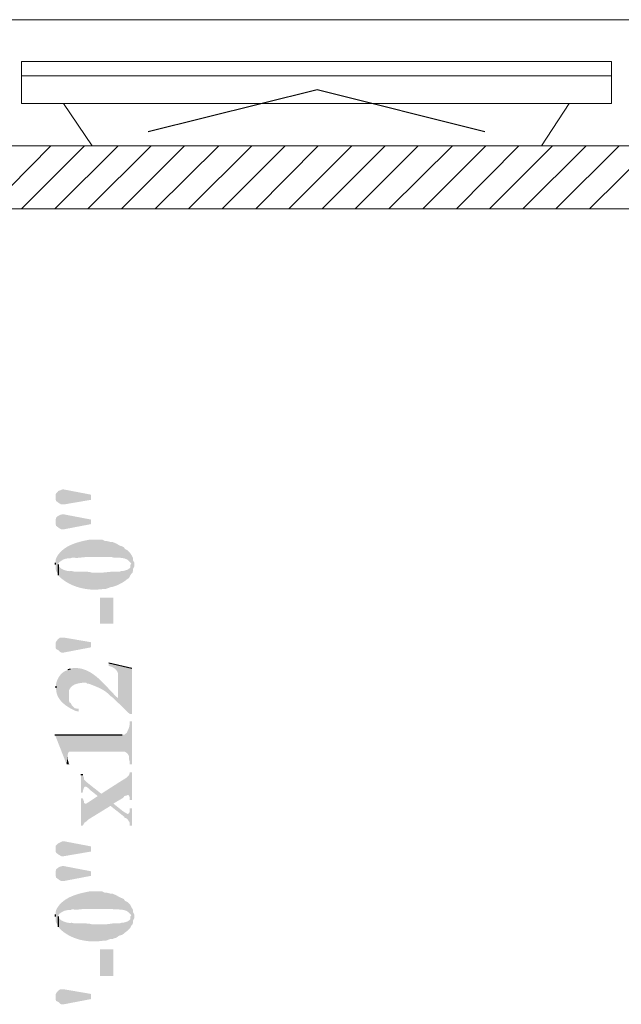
# Model space of a CAD drawing. Header units: millimetres. Extents: x 5 to 204, y 5 to 291.
# Tile 24 of 52: x 149 to 166, y 92 to 120. Entities that reach past the tile are written whole.
import ezdxf

# ---------------------------------------------------------------- set-up
doc = ezdxf.new("R2010")
doc.units = ezdxf.units.MM
doc.header["$MEASUREMENT"] = 0
doc.layers.get('0').update_dxf_attribs({"linetype": 'CONTINUOUS'})

msp = doc.modelspace()

# ---------------------------------------------------------------- hatches: boundary and pattern name
at = {"true_color": 0x000006}
for points in [[(150.29, 106.592), (150.29, 106.525), (150.307, 106.476), (150.373, 106.426), (150.456, 106.376), (150.522, 106.376), (151.3, 106.509), (151.3, 106.658), (150.522, 106.807), (150.489, 106.807), (150.357, 106.757), (150.357, 106.74), (150.307, 106.691), (150.29, 106.658)], [(150.29, 105.897), (150.29, 105.83), (150.307, 105.764), (150.373, 105.715), (150.423, 105.682), (150.456, 105.665), (150.522, 105.665), (151.3, 105.814), (151.3, 105.946), (150.522, 106.095), (150.489, 106.095), (150.423, 106.079), (150.357, 106.046), (150.307, 105.996), (150.29, 105.93)], [(150.29, 104.656), (150.29, 104.54), (150.307, 104.474), (150.34, 104.424), (150.373, 104.358), (150.373, 104.705), (150.39, 104.722), (150.39, 104.722), (150.404, 104.732), (150.417, 104.741), (150.43, 104.751), (150.443, 104.759), (150.455, 104.767), (150.467, 104.775), (150.479, 104.782), (150.49, 104.789), (150.502, 104.795), (150.513, 104.801), (150.525, 104.806), (150.537, 104.811), (150.549, 104.815), (150.561, 104.819), (150.574, 104.823), (150.587, 104.826), (150.601, 104.829), (150.615, 104.831), (150.631, 104.833), (150.647, 104.835), (150.664, 104.836), (150.682, 104.837), (150.701, 104.837), (150.721, 104.838), (150.721, 104.838), (150.754, 104.854), (150.803, 104.854), (150.803, 104.854), (150.823, 104.852), (150.842, 104.851), (150.86, 104.85), (150.877, 104.85), (150.894, 104.85), (150.909, 104.85), (150.924, 104.85), (150.938, 104.851), (150.952, 104.852), (150.965, 104.853), (150.979, 104.855), (150.992, 104.856), (151.005, 104.858), (151.017, 104.859), (151.03, 104.861), (151.044, 104.863), (151.057, 104.864), (151.071, 104.866), (151.085, 104.867), (151.1, 104.868), (151.116, 104.869), (151.132, 104.87), (151.149, 104.871), (151.167, 104.871), (151.167, 104.871), (151.482, 104.871), (151.482, 104.871), (151.498, 104.871), (151.515, 104.871), (151.532, 104.871), (151.549, 104.871), (151.566, 104.871), (151.584, 104.871), (151.601, 104.871), (151.618, 104.871), (151.636, 104.871), (151.653, 104.871), (151.671, 104.871), (151.689, 104.871), (151.706, 104.871), (151.724, 104.871), (151.741, 104.871), (151.759, 104.871), (151.776, 104.871), (151.794, 104.871), (151.811, 104.871), (151.828, 104.871), (151.845, 104.871), (151.862, 104.871), (151.879, 104.871), (151.895, 104.871), (151.895, 104.871), (151.962, 104.854), (152.011, 104.854), (152.011, 104.854), (152.026, 104.854), (152.041, 104.854), (152.055, 104.854), (152.07, 104.854), (152.085, 104.854), (152.1, 104.853), (152.116, 104.853), (152.131, 104.852), (152.146, 104.851), (152.161, 104.849), (152.176, 104.848), (152.191, 104.846), (152.206, 104.844), (152.221, 104.841), (152.236, 104.838), (152.25, 104.835), (152.265, 104.831), (152.279, 104.826), (152.293, 104.821), (152.307, 104.816), (152.32, 104.81), (152.333, 104.803), (152.346, 104.796), (152.359, 104.788), (152.359, 104.788), (152.425, 104.722), (152.458, 104.689), (152.458, 104.937), (152.425, 104.987), (152.342, 105.069), (152.276, 105.102), (152.243, 105.152), (152.177, 105.185), (152.16, 105.185), (152.094, 105.218), (152.044, 105.251), (151.929, 105.301), (151.879, 105.301), (151.747, 105.334), (151.697, 105.334), (151.631, 105.367), (151.25, 105.367), (151.25, 105.367), (151.204, 105.359), (151.158, 105.349), (151.112, 105.34), (151.065, 105.329), (151.019, 105.318), (150.972, 105.305), (150.926, 105.292), (150.881, 105.278), (150.835, 105.262), (150.791, 105.245), (150.747, 105.227), (150.704, 105.208), (150.662, 105.187), (150.622, 105.165), (150.582, 105.14), (150.544, 105.115), (150.508, 105.087), (150.473, 105.058), (150.44, 105.026), (150.409, 104.993), (150.38, 104.957), (150.353, 104.92), (150.329, 104.88), (150.307, 104.838), (150.307, 104.838), (150.29, 104.771), (150.29, 104.705)], [(150.373, 104.358), (150.39, 104.325), (150.439, 104.275), (150.439, 104.275), (150.481, 104.241), (150.525, 104.209), (150.569, 104.178), (150.615, 104.15), (150.662, 104.123), (150.71, 104.098), (150.759, 104.075), (150.808, 104.054), (150.859, 104.035), (150.91, 104.017), (150.962, 104.001), (151.014, 103.988), (151.067, 103.976), (151.121, 103.965), (151.175, 103.957), (151.229, 103.95), (151.283, 103.945), (151.338, 103.942), (151.392, 103.941), (151.447, 103.941), (151.501, 103.944), (151.556, 103.948), (151.61, 103.953), (151.664, 103.961), (151.664, 103.961), (151.73, 103.961), (151.862, 104.01), (151.862, 104.01), (151.881, 104.013), (151.901, 104.016), (151.921, 104.021), (151.942, 104.026), (151.963, 104.033), (151.984, 104.04), (152.005, 104.047), (152.027, 104.056), (152.049, 104.065), (152.071, 104.074), (152.093, 104.084), (152.115, 104.095), (152.136, 104.106), (152.158, 104.118), (152.179, 104.129), (152.199, 104.141), (152.22, 104.154), (152.239, 104.166), (152.258, 104.179), (152.277, 104.191), (152.294, 104.204), (152.311, 104.217), (152.327, 104.229), (152.342, 104.242), (152.342, 104.242), (152.392, 104.275), (152.425, 104.341), (152.458, 104.391), (152.491, 104.424), (152.508, 104.49), (152.508, 104.54), (152.541, 104.606), (152.541, 104.722), (152.508, 104.771), (152.508, 104.838), (152.491, 104.871), (152.458, 104.937), (152.458, 104.689), (152.425, 104.639), (152.425, 104.573), (152.392, 104.54), (152.342, 104.507), (152.226, 104.474), (152.177, 104.474), (152.127, 104.457), (152.044, 104.457), (152.044, 104.457), (152.022, 104.457), (152.001, 104.457), (151.98, 104.456), (151.961, 104.456), (151.942, 104.455), (151.923, 104.454), (151.906, 104.453), (151.888, 104.452), (151.871, 104.451), (151.854, 104.45), (151.838, 104.448), (151.821, 104.447), (151.804, 104.445), (151.788, 104.443), (151.771, 104.442), (151.754, 104.44), (151.736, 104.438), (151.719, 104.436), (151.7, 104.434), (151.681, 104.432), (151.662, 104.43), (151.641, 104.428), (151.62, 104.426), (151.598, 104.424), (151.598, 104.424), (151.333, 104.424), (151.333, 104.424), (151.32, 104.43), (151.305, 104.435), (151.29, 104.439), (151.273, 104.443), (151.256, 104.445), (151.237, 104.448), (151.218, 104.45), (151.199, 104.451), (151.178, 104.452), (151.158, 104.453), (151.137, 104.453), (151.116, 104.453), (151.094, 104.453), (151.073, 104.453), (151.052, 104.452), (151.031, 104.452), (151.011, 104.452), (150.991, 104.452), (150.971, 104.452), (150.953, 104.452), (150.935, 104.453), (150.917, 104.454), (150.901, 104.455), (150.886, 104.457), (150.886, 104.457), (150.82, 104.457), (150.754, 104.474), (150.754, 104.474), (150.741, 104.472), (150.729, 104.471), (150.717, 104.47), (150.704, 104.469), (150.692, 104.469), (150.679, 104.47), (150.667, 104.471), (150.654, 104.472), (150.642, 104.474), (150.63, 104.476), (150.617, 104.479), (150.605, 104.482), (150.592, 104.485), (150.58, 104.489), (150.568, 104.493), (150.555, 104.497), (150.543, 104.501), (150.53, 104.506), (150.518, 104.511), (150.506, 104.517), (150.493, 104.522), (150.481, 104.528), (150.468, 104.534), (150.456, 104.54), (150.456, 104.54), (150.373, 104.623), (150.373, 104.656)], [(151.565, 103.712), (151.565, 102.968), (151.945, 102.968), (151.945, 103.712)], [(150.522, 102.571), (151.3, 102.438), (151.3, 102.29), (150.522, 102.141), (150.456, 102.141), (150.423, 102.157), (150.373, 102.207), (150.307, 102.24), (150.29, 102.29), (150.29, 102.422), (150.307, 102.455), (150.357, 102.521), (150.423, 102.571)], [(150.654, 101.661), (150.671, 100.916), (150.671, 101.049), (150.671, 101.049), (150.68, 101.073), (150.691, 101.095), (150.703, 101.115), (150.717, 101.135), (150.732, 101.152), (150.749, 101.168), (150.766, 101.183), (150.785, 101.197), (150.805, 101.209), (150.826, 101.22), (150.847, 101.23), (150.87, 101.239), (150.893, 101.247), (150.916, 101.253), (150.941, 101.259), (150.965, 101.264), (150.99, 101.268), (151.015, 101.272), (151.041, 101.275), (151.066, 101.277), (151.092, 101.278), (151.117, 101.279), (151.142, 101.28), (151.167, 101.28), (151.167, 101.28), (151.201, 101.247), (151.25, 101.247), (151.25, 101.247), (151.277, 101.237), (151.304, 101.226), (151.331, 101.216), (151.359, 101.205), (151.386, 101.194), (151.413, 101.183), (151.441, 101.172), (151.468, 101.161), (151.495, 101.149), (151.522, 101.136), (151.548, 101.124), (151.575, 101.111), (151.601, 101.097), (151.627, 101.083), (151.653, 101.068), (151.678, 101.052), (151.703, 101.036), (151.727, 101.019), (151.751, 101.001), (151.774, 100.983), (151.797, 100.963), (151.82, 100.943), (151.841, 100.922), (151.862, 100.9), (151.862, 100.9), (151.929, 100.85), (152.408, 100.387), (152.077, 100.833), (152.077, 100.833), (152.032, 100.876), (151.986, 100.921), (151.941, 100.968), (151.894, 101.017), (151.848, 101.066), (151.801, 101.117), (151.754, 101.168), (151.705, 101.218), (151.657, 101.269), (151.607, 101.318), (151.556, 101.366), (151.505, 101.413), (151.452, 101.457), (151.398, 101.499), (151.342, 101.538), (151.286, 101.574), (151.227, 101.606), (151.168, 101.634), (151.106, 101.657), (151.043, 101.676), (150.978, 101.689), (150.911, 101.697), (150.842, 101.699), (150.77, 101.694), (150.77, 101.694), (150.721, 101.677)], [(151.813, 101.843), (151.813, 101.76), (151.862, 101.743), (151.862, 101.743), (151.877, 101.739), (151.891, 101.734), (151.906, 101.728), (151.92, 101.722), (151.934, 101.714), (151.947, 101.707), (151.96, 101.698), (151.973, 101.69), (151.986, 101.68), (151.998, 101.67), (152.009, 101.659), (152.02, 101.648), (152.03, 101.637), (152.039, 101.625), (152.047, 101.612), (152.055, 101.599), (152.061, 101.585), (152.067, 101.571), (152.072, 101.557), (152.075, 101.542), (152.078, 101.527), (152.079, 101.511), (152.079, 101.495), (152.077, 101.479), (152.077, 101.479), (152.077, 100.833), (152.408, 100.387), (152.475, 100.387), (152.475, 101.694)], [(150.307, 101.131), (150.307, 101.098), (150.307, 101.098), (150.309, 101.059), (150.313, 101.022), (150.32, 100.986), (150.33, 100.95), (150.343, 100.916), (150.358, 100.884), (150.375, 100.852), (150.394, 100.821), (150.415, 100.792), (150.438, 100.763), (150.463, 100.736), (150.489, 100.709), (150.517, 100.684), (150.545, 100.66), (150.575, 100.636), (150.606, 100.614), (150.638, 100.593), (150.67, 100.572), (150.703, 100.553), (150.736, 100.534), (150.769, 100.517), (150.803, 100.5), (150.836, 100.484), (150.87, 100.469), (150.87, 100.469), (150.952, 100.453), (150.952, 100.536), (150.903, 100.536), (150.836, 100.552), (150.754, 100.635), (150.721, 100.701), (150.688, 100.718), (150.671, 100.784), (150.671, 100.916), (150.654, 101.661), (150.605, 101.628), (150.605, 101.628), (150.586, 101.621), (150.568, 101.613), (150.551, 101.604), (150.533, 101.594), (150.517, 101.583), (150.5, 101.571), (150.484, 101.558), (150.469, 101.544), (150.454, 101.529), (150.44, 101.514), (150.426, 101.498), (150.412, 101.481), (150.4, 101.463), (150.388, 101.446), (150.377, 101.427), (150.366, 101.408), (150.356, 101.389), (150.347, 101.369), (150.338, 101.349), (150.33, 101.329), (150.323, 101.309), (150.317, 101.288), (150.312, 101.268), (150.307, 101.247), (150.307, 101.247), (150.307, 101.181)], [(150.274, 99.791), (150.605, 98.947), (150.638, 99.195), (150.638, 99.212), (150.654, 99.278), (150.688, 99.311), (152.259, 99.311), (152.259, 99.311), (152.272, 99.305), (152.283, 99.298), (152.294, 99.292), (152.305, 99.285), (152.315, 99.278), (152.324, 99.271), (152.333, 99.263), (152.342, 99.255), (152.349, 99.247), (152.357, 99.239), (152.363, 99.231), (152.369, 99.222), (152.374, 99.213), (152.379, 99.204), (152.383, 99.195), (152.387, 99.185), (152.39, 99.175), (152.392, 99.165), (152.394, 99.154), (152.395, 99.143), (152.395, 99.132), (152.395, 99.12), (152.394, 99.108), (152.392, 99.096), (152.392, 99.096), (152.408, 99.03), (152.408, 98.947), (152.475, 98.947), (152.475, 100.172), (152.408, 100.172), (152.408, 100.072), (152.392, 99.99), (152.359, 99.923), (152.326, 99.841), (152.276, 99.808), (152.259, 99.791), (152.193, 99.791)], [(150.605, 98.947), (150.688, 98.947), (150.671, 98.964), (150.654, 99.03), (150.638, 99.096), (150.638, 99.195)], [(151.018, 97.971), (151.018, 97.193), (151.068, 97.193), (151.118, 97.276), (151.167, 97.309), (151.217, 97.359), (151.862, 97.756), (151.945, 97.822), (152.226, 97.987), (152.259, 98.037), (152.326, 98.054), (152.359, 98.07), (152.392, 98.054), (152.408, 98.004), (152.408, 97.921), (152.475, 97.921), (152.475, 98.715), (152.408, 98.715), (152.408, 98.682), (152.392, 98.633), (152.326, 98.567), (152.276, 98.533), (152.193, 98.484), (151.598, 98.103), (151.498, 98.037), (151.25, 97.872), (151.167, 97.822), (151.134, 97.822), (151.101, 97.839), (151.101, 97.888), (151.068, 97.971)], [(151.018, 98.649), (151.018, 98.136), (151.068, 98.136), (151.068, 98.153), (151.068, 98.153), (151.072, 98.173), (151.076, 98.192), (151.081, 98.209), (151.085, 98.226), (151.09, 98.241), (151.095, 98.254), (151.1, 98.266), (151.105, 98.277), (151.111, 98.286), (151.117, 98.293), (151.123, 98.299), (151.13, 98.304), (151.138, 98.307), (151.146, 98.308), (151.154, 98.307), (151.164, 98.305), (151.174, 98.301), (151.184, 98.295), (151.196, 98.287), (151.208, 98.277), (151.222, 98.266), (151.236, 98.252), (151.251, 98.237), (151.267, 98.219), (151.267, 98.219), (151.498, 98.037), (151.598, 98.103), (151.201, 98.418), (151.101, 98.517), (151.101, 98.567), (151.068, 98.649)], [(151.862, 97.756), (152.259, 97.441), (152.259, 97.425), (152.326, 97.392), (152.359, 97.359), (152.392, 97.309), (152.408, 97.276), (152.408, 97.193), (152.475, 97.193), (152.475, 97.69), (152.408, 97.69), (152.408, 97.59), (152.392, 97.541), (152.342, 97.524), (152.326, 97.541), (152.259, 97.574), (152.193, 97.623), (151.945, 97.822)], [(150.29, 96.531), (150.29, 96.465), (150.307, 96.416), (150.373, 96.366), (150.456, 96.316), (150.522, 96.316), (151.3, 96.449), (151.3, 96.598), (150.522, 96.746), (150.489, 96.746), (150.423, 96.713), (150.357, 96.68), (150.307, 96.631), (150.29, 96.598)], [(150.29, 95.836), (150.29, 95.77), (150.307, 95.704), (150.373, 95.654), (150.423, 95.621), (150.456, 95.605), (150.522, 95.605), (151.3, 95.754), (151.3, 95.886), (150.522, 96.035), (150.489, 96.035), (150.423, 96.018), (150.357, 95.985), (150.307, 95.936), (150.29, 95.87)], [(150.29, 94.595), (150.29, 94.48), (150.307, 94.413), (150.34, 94.364), (150.373, 94.298), (150.373, 94.629), (150.39, 94.662), (150.39, 94.662), (150.404, 94.672), (150.417, 94.681), (150.43, 94.69), (150.443, 94.699), (150.455, 94.707), (150.467, 94.715), (150.479, 94.722), (150.49, 94.728), (150.502, 94.735), (150.513, 94.74), (150.525, 94.746), (150.537, 94.751), (150.549, 94.755), (150.561, 94.759), (150.574, 94.763), (150.587, 94.766), (150.601, 94.769), (150.615, 94.771), (150.631, 94.773), (150.647, 94.775), (150.664, 94.776), (150.682, 94.777), (150.701, 94.777), (150.721, 94.777), (150.721, 94.777), (150.754, 94.794), (150.803, 94.794), (150.803, 94.794), (150.823, 94.792), (150.842, 94.791), (150.86, 94.79), (150.877, 94.789), (150.894, 94.789), (150.909, 94.79), (150.924, 94.79), (150.938, 94.791), (150.952, 94.792), (150.965, 94.793), (150.979, 94.795), (150.992, 94.796), (151.005, 94.798), (151.017, 94.799), (151.03, 94.801), (151.044, 94.803), (151.057, 94.804), (151.071, 94.806), (151.085, 94.807), (151.1, 94.808), (151.116, 94.809), (151.132, 94.81), (151.149, 94.81), (151.167, 94.811), (151.167, 94.811), (151.482, 94.811), (151.482, 94.811), (151.498, 94.811), (151.515, 94.811), (151.532, 94.811), (151.549, 94.811), (151.566, 94.811), (151.584, 94.811), (151.601, 94.811), (151.618, 94.811), (151.636, 94.811), (151.653, 94.811), (151.671, 94.811), (151.689, 94.811), (151.706, 94.811), (151.724, 94.811), (151.741, 94.811), (151.759, 94.811), (151.776, 94.811), (151.794, 94.811), (151.811, 94.811), (151.828, 94.811), (151.845, 94.811), (151.862, 94.811), (151.879, 94.811), (151.895, 94.811), (151.895, 94.811), (151.962, 94.794), (152.011, 94.794), (152.011, 94.794), (152.026, 94.794), (152.041, 94.794), (152.055, 94.794), (152.07, 94.794), (152.085, 94.793), (152.1, 94.793), (152.116, 94.792), (152.131, 94.792), (152.146, 94.791), (152.161, 94.789), (152.176, 94.788), (152.191, 94.786), (152.206, 94.783), (152.221, 94.781), (152.236, 94.778), (152.25, 94.774), (152.265, 94.77), (152.279, 94.766), (152.293, 94.761), (152.307, 94.756), (152.32, 94.75), (152.333, 94.743), (152.346, 94.736), (152.359, 94.728), (152.359, 94.728), (152.425, 94.662), (152.458, 94.629), (152.458, 94.86), (152.425, 94.926), (152.342, 95.009), (152.276, 95.042), (152.243, 95.092), (152.177, 95.125), (152.16, 95.125), (152.094, 95.158), (152.044, 95.191), (151.929, 95.241), (151.879, 95.241), (151.747, 95.274), (151.697, 95.274), (151.631, 95.307), (151.25, 95.307), (151.25, 95.307), (151.204, 95.298), (151.158, 95.289), (151.112, 95.279), (151.065, 95.269), (151.019, 95.257), (150.972, 95.245), (150.926, 95.232), (150.881, 95.217), (150.835, 95.202), (150.791, 95.185), (150.747, 95.167), (150.704, 95.148), (150.662, 95.127), (150.622, 95.104), (150.582, 95.08), (150.544, 95.054), (150.508, 95.027), (150.473, 94.997), (150.44, 94.966), (150.409, 94.933), (150.38, 94.897), (150.353, 94.86), (150.329, 94.82), (150.307, 94.777), (150.307, 94.777), (150.29, 94.711), (150.29, 94.645)], [(150.373, 94.298), (150.39, 94.265), (150.439, 94.215), (150.439, 94.215), (150.481, 94.179), (150.525, 94.145), (150.569, 94.113), (150.615, 94.084), (150.662, 94.056), (150.71, 94.031), (150.759, 94.008), (150.808, 93.986), (150.859, 93.967), (150.91, 93.95), (150.962, 93.935), (151.014, 93.921), (151.067, 93.91), (151.121, 93.9), (151.175, 93.892), (151.229, 93.886), (151.283, 93.882), (151.338, 93.88), (151.392, 93.879), (151.447, 93.88), (151.501, 93.883), (151.556, 93.887), (151.61, 93.893), (151.664, 93.901), (151.664, 93.901), (151.73, 93.901), (151.862, 93.95), (151.929, 93.95), (151.962, 93.967), (152.028, 93.983), (152.094, 94.033), (152.127, 94.049), (152.193, 94.066), (152.243, 94.099), (152.276, 94.132), (152.342, 94.182), (152.425, 94.265), (152.458, 94.331), (152.491, 94.364), (152.508, 94.413), (152.508, 94.48), (152.541, 94.546), (152.541, 94.645), (152.508, 94.711), (152.508, 94.777), (152.491, 94.811), (152.458, 94.86), (152.458, 94.629), (152.425, 94.579), (152.425, 94.513), (152.392, 94.48), (152.342, 94.447), (152.226, 94.413), (152.177, 94.413), (152.127, 94.397), (152.044, 94.397), (152.044, 94.397), (152.02, 94.397), (151.998, 94.396), (151.977, 94.395), (151.957, 94.394), (151.939, 94.393), (151.921, 94.392), (151.904, 94.39), (151.888, 94.388), (151.872, 94.386), (151.857, 94.384), (151.842, 94.382), (151.827, 94.38), (151.812, 94.378), (151.797, 94.376), (151.781, 94.374), (151.765, 94.372), (151.748, 94.371), (151.73, 94.369), (151.712, 94.368), (151.692, 94.366), (151.67, 94.365), (151.648, 94.364), (151.624, 94.364), (151.598, 94.364), (151.598, 94.364), (151.333, 94.364), (151.333, 94.364), (151.32, 94.37), (151.305, 94.375), (151.29, 94.379), (151.273, 94.382), (151.256, 94.385), (151.237, 94.388), (151.218, 94.389), (151.199, 94.391), (151.178, 94.392), (151.158, 94.392), (151.137, 94.393), (151.116, 94.393), (151.094, 94.393), (151.073, 94.392), (151.052, 94.392), (151.031, 94.392), (151.011, 94.392), (150.991, 94.392), (150.971, 94.392), (150.953, 94.392), (150.935, 94.393), (150.917, 94.394), (150.901, 94.395), (150.886, 94.397), (150.886, 94.397), (150.82, 94.397), (150.754, 94.413), (150.754, 94.413), (150.741, 94.412), (150.729, 94.41), (150.717, 94.41), (150.704, 94.409), (150.692, 94.409), (150.679, 94.41), (150.667, 94.411), (150.654, 94.412), (150.642, 94.414), (150.63, 94.416), (150.617, 94.419), (150.605, 94.422), (150.592, 94.425), (150.58, 94.429), (150.568, 94.433), (150.555, 94.437), (150.543, 94.441), (150.53, 94.446), (150.518, 94.451), (150.506, 94.456), (150.493, 94.462), (150.481, 94.468), (150.468, 94.474), (150.456, 94.48), (150.456, 94.48), (150.373, 94.562), (150.373, 94.595)], [(151.565, 93.652), (151.565, 92.891), (151.945, 92.891), (151.945, 93.652)], [(150.522, 92.511), (151.3, 92.378), (151.3, 92.229), (150.522, 92.08), (150.456, 92.08), (150.423, 92.097), (150.373, 92.147), (150.307, 92.18), (150.29, 92.229), (150.29, 92.362), (150.307, 92.395), (150.357, 92.461), (150.423, 92.511)]]:
    msp.add_hatch(color=0, dxfattribs=at).paths.add_polyline_path(points)

# ---------------------------------------------------------------- linework, layer by layer
at = {"color": 0, "linetype": 'Continuous', "lineweight": -2, "true_color": 0x000007}
for p, q in [((150.29, 104.656), (150.29, 104.705)), ((150.373, 104.358), (150.373, 104.656)), ((150.654, 101.661), (150.721, 101.677)), ((151.813, 101.843), (152.475, 101.694)), ((150.307, 101.131), (150.307, 101.181)), ((150.274, 99.791), (152.193, 99.791)), ((151.018, 98.649), (151.068, 98.649)), ((150.29, 94.595), (150.29, 94.645)), ((150.373, 94.298), (150.373, 94.595))]:
    msp.add_line(p, q, dxfattribs=at)
at = {"color": 0, "linetype": 'Continuous', "lineweight": 20, "true_color": 0x767676}
for points in [[(145.244, 116.635), (145.244, 120.242), (170.312, 120.242)], [(170.312, 116.635), (170.312, 120.242), (145.244, 120.242)], [(149.314, 119.051), (166.191, 119.051), (166.191, 119.051)], [(149.314, 117.843), (149.314, 119.051), (149.314, 119.051)], [(166.191, 117.843), (166.191, 119.051), (166.191, 119.051)], [(149.314, 118.637), (166.191, 118.637), (166.191, 118.637)], [(149.314, 117.843), (166.191, 117.843), (166.191, 117.843)], [(164.984, 117.843), (164.189, 116.635), (151.333, 116.635), (150.522, 117.843)]]:
    msp.add_lwpolyline(points, dxfattribs=at)
at = {"color": 0, "linetype": 'Continuous', "lineweight": 25, "true_color": 0x767676}
msp.add_lwpolyline([(162.568, 117.032), (157.769, 118.24), (152.938, 117.032)], dxfattribs=at)
at = {"color": 0, "linetype": 'Continuous', "lineweight": 18, "true_color": 0x000007}
for points in [[(173.273, 116.635), (141.19, 116.635), (141.19, 116.635)], [(173.273, 114.832), (141.19, 114.832), (141.19, 114.832)]]:
    msp.add_lwpolyline(points, dxfattribs=at)
at = {"color": 0, "linetype": 'Continuous', "lineweight": 5, "true_color": 0x000005}
for points in [[(148.371, 114.832), (150.158, 116.635), (150.158, 116.635)], [(149.314, 114.832), (151.118, 116.635), (151.118, 116.635)], [(150.274, 114.832), (152.077, 116.635), (152.077, 116.635)], [(151.217, 114.832), (153.021, 116.635), (153.021, 116.635)], [(152.177, 114.832), (153.98, 116.635), (153.98, 116.635)], [(153.136, 114.832), (154.957, 116.635), (154.957, 116.635)], [(154.096, 114.832), (155.9, 116.635), (155.9, 116.635)], [(155.056, 114.832), (156.859, 116.635), (156.859, 116.635)], [(156.015, 114.832), (157.803, 116.635), (157.803, 116.635)], [(156.959, 114.832), (158.762, 116.635), (158.762, 116.635)], [(157.918, 114.832), (159.722, 116.635), (159.722, 116.635)], [(158.861, 114.832), (160.665, 116.635), (160.665, 116.635)], [(159.821, 114.832), (161.641, 116.635), (161.641, 116.635)], [(160.797, 114.832), (162.601, 116.635), (162.601, 116.635)], [(161.757, 114.832), (163.544, 116.635), (163.544, 116.635)], [(162.7, 114.832), (164.504, 116.635), (164.504, 116.635)], [(163.66, 114.832), (165.463, 116.635), (165.463, 116.635)], [(164.603, 114.832), (166.407, 116.635), (166.407, 116.635)], [(165.563, 114.832), (167.383, 116.635), (167.383, 116.635)]]:
    msp.add_lwpolyline(points, dxfattribs=at)

doc.saveas('drawing.dxf')
